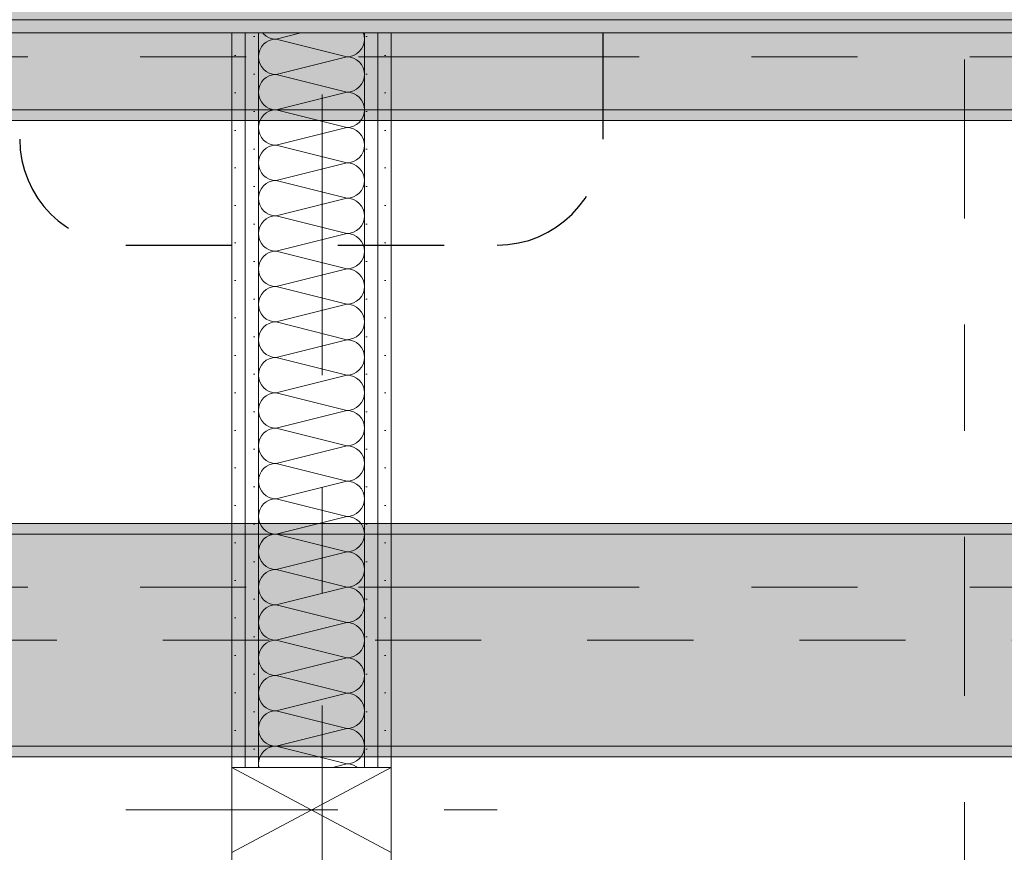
# Model space of a CAD drawing. Header units: metres. Extents: x -3.6 to 85.2, y -11 to 16.8.
# Tile 38 of 256: x 3.8 to 4.8, y 5.1 to 5.9. Entities that reach past the tile are written whole.
import ezdxf

# ---------------------------------------------------------------- set-up
doc = ezdxf.new("R2010")
doc.units = ezdxf.units.M
doc.header["$MEASUREMENT"] = 0
for name, pattern in [('Achse', [0.2, 0.1, -0.05, 0, -0.05]), ('Punktlinie eng', [0.0375, 0.0125, -0.025]), ('Schnittlinie', [0.3, 0.15, -0.075, 0, -0.075]), ('Strichlinie doppelt', [0.546806, 0.264583, -0.105833, 0.070556, -0.105833]), ('Strichpunktlinie', [0.31, 0.2, -0.05, 0.01, -0.05])]:
    doc.linetypes.add(name, pattern=pattern)
for name, color, linetype in [('203 - Marker.Schnitt - Ausbaudetail SA', 7, 'Continuous'), ('208 - Marker.Detail', 7, 'Continuous'), ('451 - Universal.Achsen Raster', 7, 'Continuous'), ('608 - Struktur.Träger', 7, 'Continuous'), ('Neubau_606 - Struktur.Wand Innen Ausbau', 7, 'Continuous'), ('Neubau_653 - Abdeckung.TB Verkofferung', 7, 'Continuous')]:
    doc.layers.add(name, color=color, linetype=linetype)
pattern_1 = [(45, (0, 0), (-0.01767767, 0.01767767), [0, -0.025])]
pattern_2 = [(45, (0, 0), (-0.08485281, 0.08485281), []), (45, (-0.04243, 0.04243), (-0.08485281, 0.08485281), [0.09, -0.03])]

# ---------------------------------------------------------------- blocks, each defined once
blk = doc.blocks.new('*X40')
at = {"layer": 'Neubau_606 - Struktur.Wand Innen Ausbau', "color": 7, "linetype": 'Continuous', "lineweight": 5}
for p, q in [((4.0741, 5.87248), (4.07487, 5.87155)), ((4.07487, 5.87155), (4.0774, 5.86948)), ((4.0774, 5.86948), (4.08028, 5.86794)), ((4.08028, 5.8654), (4.0774, 5.86386)), ((4.08028, 5.86794), (4.0834, 5.86699)), ((4.0834, 5.86635), (4.08028, 5.8654)), ((4.0834, 5.86699), (4.08666, 5.86667)), ((4.08666, 5.86667), (4.0834, 5.86635)), ((4.08666, 5.86667), (4.10992, 5.87248)), ((4.08666, 5.86667), (4.15332, 5.85)), ((4.16967, 5.86992), (4.16889, 5.87248)), ((4.16999, 5.86667), (4.16967, 5.86992)), ((4.16967, 5.86342), (4.16999, 5.86667)), ((4.07126, 5.85638), (4.07031, 5.85325)), ((4.0728, 5.85926), (4.07126, 5.85638)), ((4.07487, 5.86179), (4.0728, 5.85926)), ((4.0774, 5.86386), (4.07487, 5.86179)), ((4.16511, 5.85488), (4.16718, 5.85741)), ((4.16718, 5.85741), (4.16872, 5.86029)), ((4.16872, 5.86029), (4.16967, 5.86342)), ((4.07031, 5.85325), (4.06999, 5.85)), ((4.06999, 5.85), (4.07031, 5.84675)), ((4.08666, 5.83333), (4.15332, 5.85)), ((4.15332, 5.85), (4.15657, 5.85032)), ((4.15657, 5.84968), (4.15332, 5.85)), ((4.15657, 5.85032), (4.1597, 5.85127)), ((4.1597, 5.84873), (4.15657, 5.84968)), ((4.1597, 5.85127), (4.16258, 5.85281)), ((4.16258, 5.84719), (4.1597, 5.84873)), ((4.16258, 5.85281), (4.16511, 5.85488)), ((4.16511, 5.84512), (4.16258, 5.84719)), ((4.07031, 5.84675), (4.07126, 5.84362)), ((4.07126, 5.84362), (4.0728, 5.84074)), ((4.0728, 5.84074), (4.07487, 5.83821)), ((4.07487, 5.83821), (4.0774, 5.83614)), ((4.16718, 5.84259), (4.16511, 5.84512)), ((4.16872, 5.83971), (4.16718, 5.84259)), ((4.16967, 5.83658), (4.16872, 5.83971)), ((4.07487, 5.82845), (4.0728, 5.82593)), ((4.0774, 5.83052), (4.07487, 5.82845)), ((4.0774, 5.83614), (4.08028, 5.8346)), ((4.08028, 5.83206), (4.0774, 5.83052)), ((4.08028, 5.8346), (4.0834, 5.83365)), ((4.0834, 5.83301), (4.08028, 5.83206)), ((4.0834, 5.83365), (4.08666, 5.83333)), ((4.08666, 5.83333), (4.0834, 5.83301)), ((4.08666, 5.83333), (4.15332, 5.81667)), ((4.16872, 5.82696), (4.16967, 5.83008)), ((4.16999, 5.83333), (4.16967, 5.83658)), ((4.16967, 5.83008), (4.16999, 5.83333)), ((4.07031, 5.81992), (4.06999, 5.81667)), ((4.07126, 5.82304), (4.07031, 5.81992)), ((4.0728, 5.82593), (4.07126, 5.82304)), ((4.1597, 5.81794), (4.16258, 5.81948)), ((4.16258, 5.81948), (4.16511, 5.82155)), ((4.16511, 5.82155), (4.16718, 5.82407)), ((4.16718, 5.82407), (4.16872, 5.82696)), ((4.06999, 5.81667), (4.07031, 5.81342)), ((4.07031, 5.81342), (4.07126, 5.81029)), ((4.07126, 5.81029), (4.0728, 5.80741)), ((4.08666, 5.8), (4.15332, 5.81667)), ((4.15332, 5.81667), (4.15657, 5.81699)), ((4.15657, 5.81635), (4.15332, 5.81667)), ((4.15657, 5.81699), (4.1597, 5.81794)), ((4.1597, 5.8154), (4.15657, 5.81635)), ((4.16258, 5.81386), (4.1597, 5.8154)), ((4.16511, 5.81179), (4.16258, 5.81386)), ((4.16718, 5.80926), (4.16511, 5.81179)), ((4.0728, 5.80741), (4.07487, 5.80488)), ((4.07487, 5.80488), (4.0774, 5.80281)), ((4.0774, 5.80281), (4.08028, 5.80127)), ((4.08028, 5.80127), (4.0834, 5.80032)), ((4.16872, 5.80638), (4.16718, 5.80926)), ((4.16967, 5.80325), (4.16872, 5.80638)), ((4.16999, 5.8), (4.16967, 5.80325)), ((4.0728, 5.79259), (4.07126, 5.78971)), ((4.07487, 5.79512), (4.0728, 5.79259)), ((4.0774, 5.79719), (4.07487, 5.79512)), ((4.08028, 5.79873), (4.0774, 5.79719)), ((4.0834, 5.79968), (4.08028, 5.79873)), ((4.0834, 5.80032), (4.08666, 5.8)), ((4.08666, 5.8), (4.0834, 5.79968)), ((4.08666, 5.8), (4.15332, 5.78333)), ((4.16718, 5.79074), (4.16872, 5.79362)), ((4.16872, 5.79362), (4.16967, 5.79675)), ((4.16967, 5.79675), (4.16999, 5.8)), ((4.07031, 5.78658), (4.06999, 5.78333)), ((4.06999, 5.78333), (4.07031, 5.78008)), ((4.07126, 5.78971), (4.07031, 5.78658)), ((4.08666, 5.76667), (4.15332, 5.78333)), ((4.15332, 5.78333), (4.15657, 5.78365)), ((4.15657, 5.78301), (4.15332, 5.78333)), ((4.15657, 5.78365), (4.1597, 5.7846)), ((4.1597, 5.78206), (4.15657, 5.78301)), ((4.1597, 5.7846), (4.16258, 5.78614)), ((4.16258, 5.78052), (4.1597, 5.78206)), ((4.16258, 5.78614), (4.16511, 5.78821)), ((4.16511, 5.78821), (4.16718, 5.79074)), ((4.07031, 5.78008), (4.07126, 5.77696)), ((4.07126, 5.77696), (4.0728, 5.77407)), ((4.0728, 5.77407), (4.07487, 5.77155)), ((4.16511, 5.77845), (4.16258, 5.78052)), ((4.16718, 5.77593), (4.16511, 5.77845)), ((4.16872, 5.77304), (4.16718, 5.77593)), ((4.16967, 5.76992), (4.16872, 5.77304)), ((4.07487, 5.77155), (4.0774, 5.76948)), ((4.0774, 5.76386), (4.07487, 5.76179)), ((4.0774, 5.76948), (4.08028, 5.76794)), ((4.08028, 5.7654), (4.0774, 5.76386)), ((4.08028, 5.76794), (4.0834, 5.76699)), ((4.0834, 5.76635), (4.08028, 5.7654)), ((4.0834, 5.76699), (4.08666, 5.76667)), ((4.08666, 5.76667), (4.0834, 5.76635)), ((4.08666, 5.76667), (4.15332, 5.75)), ((4.16872, 5.76029), (4.16967, 5.76342)), ((4.16999, 5.76667), (4.16967, 5.76992)), ((4.16967, 5.76342), (4.16999, 5.76667)), ((4.07126, 5.75638), (4.07031, 5.75325)), ((4.0728, 5.75926), (4.07126, 5.75638)), ((4.07487, 5.76179), (4.0728, 5.75926)), ((4.16258, 5.75281), (4.16511, 5.75488)), ((4.16511, 5.75488), (4.16718, 5.75741)), ((4.16718, 5.75741), (4.16872, 5.76029)), ((4.07031, 5.75325), (4.06999, 5.75)), ((4.06999, 5.75), (4.07031, 5.74675)), ((4.07031, 5.74675), (4.07126, 5.74362)), ((4.08666, 5.73333), (4.15332, 5.75)), ((4.15332, 5.75), (4.15657, 5.75032)), ((4.15657, 5.74968), (4.15332, 5.75)), ((4.15657, 5.75032), (4.1597, 5.75127)), ((4.1597, 5.74873), (4.15657, 5.74968)), ((4.1597, 5.75127), (4.16258, 5.75281)), ((4.16258, 5.74719), (4.1597, 5.74873)), ((4.16511, 5.74512), (4.16258, 5.74719)), ((4.16718, 5.74259), (4.16511, 5.74512)), ((4.07126, 5.74362), (4.0728, 5.74074)), ((4.0728, 5.74074), (4.07487, 5.73821)), ((4.07487, 5.73821), (4.0774, 5.73614)), ((4.0774, 5.73614), (4.08028, 5.7346)), ((4.16872, 5.73971), (4.16718, 5.74259)), ((4.16967, 5.73658), (4.16872, 5.73971)), ((4.16999, 5.73333), (4.16967, 5.73658)), ((4.07487, 5.72845), (4.0728, 5.72593)), ((4.0774, 5.73052), (4.07487, 5.72845)), ((4.08028, 5.73206), (4.0774, 5.73052)), ((4.08028, 5.7346), (4.0834, 5.73365)), ((4.0834, 5.73301), (4.08028, 5.73206)), ((4.0834, 5.73365), (4.08666, 5.73333)), ((4.08666, 5.73333), (4.0834, 5.73301)), ((4.08666, 5.73333), (4.15332, 5.71667)), ((4.16718, 5.72407), (4.16872, 5.72696)), ((4.16872, 5.72696), (4.16967, 5.73008)), ((4.16967, 5.73008), (4.16999, 5.73333)), ((4.07031, 5.71992), (4.06999, 5.71667)), ((4.07126, 5.72304), (4.07031, 5.71992)), ((4.0728, 5.72593), (4.07126, 5.72304)), ((4.15332, 5.71667), (4.15657, 5.71699)), ((4.15657, 5.71699), (4.1597, 5.71794)), ((4.1597, 5.71794), (4.16258, 5.71948)), ((4.16258, 5.71948), (4.16511, 5.72155)), ((4.16511, 5.72155), (4.16718, 5.72407)), ((4.06999, 5.71667), (4.07031, 5.71342)), ((4.07031, 5.71342), (4.07126, 5.71029)), ((4.07126, 5.71029), (4.0728, 5.70741)), ((4.08666, 5.7), (4.15332, 5.71667)), ((4.15657, 5.71635), (4.15332, 5.71667)), ((4.1597, 5.7154), (4.15657, 5.71635)), ((4.16258, 5.71386), (4.1597, 5.7154)), ((4.16511, 5.71179), (4.16258, 5.71386)), ((4.16718, 5.70926), (4.16511, 5.71179)), ((4.16872, 5.70638), (4.16718, 5.70926)), ((4.0728, 5.70741), (4.07487, 5.70488)), ((4.07487, 5.70488), (4.0774, 5.70281)), ((4.0774, 5.70281), (4.08028, 5.70127)), ((4.08028, 5.69873), (4.0774, 5.69719)), ((4.08028, 5.70127), (4.0834, 5.70032)), ((4.0834, 5.69968), (4.08028, 5.69873)), ((4.0834, 5.70032), (4.08666, 5.7)), ((4.08666, 5.7), (4.0834, 5.69968)), ((4.08666, 5.7), (4.15332, 5.68333)), ((4.16967, 5.70325), (4.16872, 5.70638)), ((4.16999, 5.7), (4.16967, 5.70325)), ((4.16967, 5.69675), (4.16999, 5.7)), ((4.07126, 5.68971), (4.07031, 5.68658)), ((4.0728, 5.69259), (4.07126, 5.68971)), ((4.07487, 5.69512), (4.0728, 5.69259)), ((4.0774, 5.69719), (4.07487, 5.69512)), ((4.16511, 5.68821), (4.16718, 5.69074)), ((4.16718, 5.69074), (4.16872, 5.69362)), ((4.16872, 5.69362), (4.16967, 5.69675)), ((4.07031, 5.68658), (4.06999, 5.68333)), ((4.06999, 5.68333), (4.07031, 5.68008)), ((4.07031, 5.68008), (4.07126, 5.67696)), ((4.08666, 5.66667), (4.15332, 5.68333)), ((4.15332, 5.68333), (4.15657, 5.68365)), ((4.15657, 5.68301), (4.15332, 5.68333)), ((4.15657, 5.68365), (4.1597, 5.6846)), ((4.1597, 5.68206), (4.15657, 5.68301)), ((4.1597, 5.6846), (4.16258, 5.68614)), ((4.16258, 5.68052), (4.1597, 5.68206)), ((4.16258, 5.68614), (4.16511, 5.68821)), ((4.16511, 5.67845), (4.16258, 5.68052)), ((4.07126, 5.67696), (4.0728, 5.67407)), ((4.0728, 5.67407), (4.07487, 5.67155)), ((4.07487, 5.67155), (4.0774, 5.66948)), ((4.16718, 5.67593), (4.16511, 5.67845)), ((4.16872, 5.67304), (4.16718, 5.67593)), ((4.16967, 5.66992), (4.16872, 5.67304)), ((4.07487, 5.66179), (4.0728, 5.65926)), ((4.0774, 5.66386), (4.07487, 5.66179)), ((4.0774, 5.66948), (4.08028, 5.66794)), ((4.08028, 5.6654), (4.0774, 5.66386)), ((4.08028, 5.66794), (4.0834, 5.66699)), ((4.0834, 5.66635), (4.08028, 5.6654)), ((4.0834, 5.66699), (4.08666, 5.66667)), ((4.08666, 5.66667), (4.0834, 5.66635)), ((4.08666, 5.66667), (4.15332, 5.65)), ((4.16872, 5.66029), (4.16967, 5.66342)), ((4.16999, 5.66667), (4.16967, 5.66992)), ((4.16967, 5.66342), (4.16999, 5.66667)), ((4.07031, 5.65325), (4.06999, 5.65)), ((4.07126, 5.65638), (4.07031, 5.65325)), ((4.0728, 5.65926), (4.07126, 5.65638)), ((4.1597, 5.65127), (4.16258, 5.65281)), ((4.16258, 5.65281), (4.16511, 5.65488)), ((4.16511, 5.65488), (4.16718, 5.65741)), ((4.16718, 5.65741), (4.16872, 5.66029)), ((4.06999, 5.65), (4.07031, 5.64675)), ((4.07031, 5.64675), (4.07126, 5.64362)), ((4.07126, 5.64362), (4.0728, 5.64074)), ((4.08666, 5.63333), (4.15332, 5.65)), ((4.15332, 5.65), (4.15657, 5.65032)), ((4.15657, 5.64968), (4.15332, 5.65)), ((4.15657, 5.65032), (4.1597, 5.65127)), ((4.1597, 5.64873), (4.15657, 5.64968)), ((4.16258, 5.64719), (4.1597, 5.64873)), ((4.16511, 5.64512), (4.16258, 5.64719)), ((4.16718, 5.64259), (4.16511, 5.64512)), ((4.16872, 5.63971), (4.16718, 5.64259)), ((4.0728, 5.64074), (4.07487, 5.63821)), ((4.07487, 5.63821), (4.0774, 5.63614)), ((4.0774, 5.63614), (4.08028, 5.6346)), ((4.08028, 5.6346), (4.0834, 5.63365)), ((4.0834, 5.63365), (4.08666, 5.63333)), ((4.08666, 5.63333), (4.0834, 5.63301)), ((4.08666, 5.63333), (4.15332, 5.61667)), ((4.16967, 5.63658), (4.16872, 5.63971)), ((4.16999, 5.63333), (4.16967, 5.63658)), ((4.16967, 5.63008), (4.16999, 5.63333)), ((4.0728, 5.62593), (4.07126, 5.62304)), ((4.07487, 5.62845), (4.0728, 5.62593)), ((4.0774, 5.63052), (4.07487, 5.62845)), ((4.08028, 5.63206), (4.0774, 5.63052)), ((4.0834, 5.63301), (4.08028, 5.63206)), ((4.16511, 5.62155), (4.16718, 5.62407)), ((4.16718, 5.62407), (4.16872, 5.62696)), ((4.16872, 5.62696), (4.16967, 5.63008)), ((4.07031, 5.61992), (4.06999, 5.61667)), ((4.06999, 5.61667), (4.07031, 5.61342)), ((4.07126, 5.62304), (4.07031, 5.61992)), ((4.08666, 5.6), (4.15332, 5.61667)), ((4.15332, 5.61667), (4.15657, 5.61699)), ((4.15657, 5.61635), (4.15332, 5.61667)), ((4.15657, 5.61699), (4.1597, 5.61794)), ((4.1597, 5.6154), (4.15657, 5.61635)), ((4.1597, 5.61794), (4.16258, 5.61948)), ((4.16258, 5.61386), (4.1597, 5.6154)), ((4.16258, 5.61948), (4.16511, 5.62155)), ((4.07031, 5.61342), (4.07126, 5.61029)), ((4.07126, 5.61029), (4.0728, 5.60741)), ((4.0728, 5.60741), (4.07487, 5.60488)), ((4.16511, 5.61179), (4.16258, 5.61386)), ((4.16718, 5.60926), (4.16511, 5.61179)), ((4.16872, 5.60638), (4.16718, 5.60926)), ((4.16967, 5.60325), (4.16872, 5.60638)), ((4.07487, 5.60488), (4.0774, 5.60281)), ((4.0774, 5.59719), (4.07487, 5.59512)), ((4.0774, 5.60281), (4.08028, 5.60127)), ((4.08028, 5.59873), (4.0774, 5.59719)), ((4.08028, 5.60127), (4.0834, 5.60032)), ((4.0834, 5.59968), (4.08028, 5.59873)), ((4.0834, 5.60032), (4.08666, 5.6)), ((4.08666, 5.6), (4.0834, 5.59968)), ((4.08666, 5.6), (4.15332, 5.58333)), ((4.16872, 5.59362), (4.16967, 5.59675)), ((4.16999, 5.6), (4.16967, 5.60325)), ((4.16967, 5.59675), (4.16999, 5.6)), ((4.07126, 5.58971), (4.07031, 5.58658)), ((4.0728, 5.59259), (4.07126, 5.58971)), ((4.07487, 5.59512), (4.0728, 5.59259)), ((4.16258, 5.58614), (4.16511, 5.58821)), ((4.16511, 5.58821), (4.16718, 5.59074)), ((4.16718, 5.59074), (4.16872, 5.59362)), ((4.07031, 5.58658), (4.06999, 5.58333)), ((4.06999, 5.58333), (4.07031, 5.58008)), ((4.07031, 5.58008), (4.07126, 5.57696)), ((4.08666, 5.56667), (4.15332, 5.58333)), ((4.15332, 5.58333), (4.15657, 5.58365)), ((4.15657, 5.58301), (4.15332, 5.58333)), ((4.15657, 5.58365), (4.1597, 5.5846)), ((4.1597, 5.58206), (4.15657, 5.58301)), ((4.1597, 5.5846), (4.16258, 5.58614)), ((4.16258, 5.58052), (4.1597, 5.58206)), ((4.16511, 5.57845), (4.16258, 5.58052)), ((4.16718, 5.57593), (4.16511, 5.57845)), ((4.07126, 5.57696), (4.0728, 5.57407)), ((4.0728, 5.57407), (4.07487, 5.57155)), ((4.07487, 5.57155), (4.0774, 5.56948)), ((4.0774, 5.56948), (4.08028, 5.56794)), ((4.16872, 5.57304), (4.16718, 5.57593)), ((4.16967, 5.56992), (4.16872, 5.57304)), ((4.16999, 5.56667), (4.16967, 5.56992)), ((4.0728, 5.55926), (4.07126, 5.55638)), ((4.07487, 5.56179), (4.0728, 5.55926)), ((4.0774, 5.56386), (4.07487, 5.56179)), ((4.08028, 5.5654), (4.0774, 5.56386)), ((4.08028, 5.56794), (4.0834, 5.56699)), ((4.0834, 5.56635), (4.08028, 5.5654)), ((4.0834, 5.56699), (4.08666, 5.56667)), ((4.08666, 5.56667), (4.0834, 5.56635)), ((4.08666, 5.56667), (4.15332, 5.55)), ((4.16718, 5.55741), (4.16872, 5.56029)), ((4.16872, 5.56029), (4.16967, 5.56342)), ((4.16967, 5.56342), (4.16999, 5.56667)), ((4.07031, 5.55325), (4.06999, 5.55)), ((4.06999, 5.55), (4.07031, 5.54675)), ((4.07126, 5.55638), (4.07031, 5.55325)), ((4.08666, 5.53333), (4.15332, 5.55)), ((4.15332, 5.55), (4.15657, 5.55032)), ((4.15657, 5.54968), (4.15332, 5.55)), ((4.15657, 5.55032), (4.1597, 5.55127)), ((4.1597, 5.55127), (4.16258, 5.55281)), ((4.16258, 5.55281), (4.16511, 5.55488)), ((4.16511, 5.55488), (4.16718, 5.55741)), ((4.07031, 5.54675), (4.07126, 5.54362)), ((4.07126, 5.54362), (4.0728, 5.54074)), ((4.0728, 5.54074), (4.07487, 5.53821)), ((4.1597, 5.54873), (4.15657, 5.54968)), ((4.16258, 5.54719), (4.1597, 5.54873)), ((4.16511, 5.54512), (4.16258, 5.54719)), ((4.16718, 5.54259), (4.16511, 5.54512)), ((4.16872, 5.53971), (4.16718, 5.54259)), ((4.07487, 5.53821), (4.0774, 5.53614)), ((4.0774, 5.53614), (4.08028, 5.5346)), ((4.08028, 5.53206), (4.0774, 5.53052)), ((4.08028, 5.5346), (4.0834, 5.53365)), ((4.0834, 5.53301), (4.08028, 5.53206)), ((4.0834, 5.53365), (4.08666, 5.53333)), ((4.08666, 5.53333), (4.0834, 5.53301)), ((4.08666, 5.53333), (4.15332, 5.51667)), ((4.16967, 5.53658), (4.16872, 5.53971)), ((4.16999, 5.53333), (4.16967, 5.53658)), ((4.16967, 5.53008), (4.16999, 5.53333)), ((4.07126, 5.52304), (4.07031, 5.51992)), ((4.0728, 5.52593), (4.07126, 5.52304)), ((4.07487, 5.52845), (4.0728, 5.52593)), ((4.0774, 5.53052), (4.07487, 5.52845)), ((4.16511, 5.52155), (4.16718, 5.52407)), ((4.16718, 5.52407), (4.16872, 5.52696)), ((4.16872, 5.52696), (4.16967, 5.53008)), ((4.07031, 5.51992), (4.06999, 5.51667)), ((4.06999, 5.51667), (4.07031, 5.51342)), ((4.07031, 5.51342), (4.07126, 5.51029)), ((4.08666, 5.5), (4.15332, 5.51667)), ((4.15332, 5.51667), (4.15657, 5.51699)), ((4.15657, 5.51635), (4.15332, 5.51667)), ((4.15657, 5.51699), (4.1597, 5.51794)), ((4.1597, 5.5154), (4.15657, 5.51635)), ((4.1597, 5.51794), (4.16258, 5.51948)), ((4.16258, 5.51386), (4.1597, 5.5154)), ((4.16258, 5.51948), (4.16511, 5.52155)), ((4.16511, 5.51179), (4.16258, 5.51386)), ((4.07126, 5.51029), (4.0728, 5.50741)), ((4.0728, 5.50741), (4.07487, 5.50488)), ((4.07487, 5.50488), (4.0774, 5.50281)), ((4.16718, 5.50926), (4.16511, 5.51179)), ((4.16872, 5.50638), (4.16718, 5.50926)), ((4.16967, 5.50325), (4.16872, 5.50638)), ((4.07487, 5.49512), (4.0728, 5.49259)), ((4.0774, 5.49719), (4.07487, 5.49512)), ((4.0774, 5.50281), (4.08028, 5.50127)), ((4.08028, 5.49873), (4.0774, 5.49719)), ((4.08028, 5.50127), (4.0834, 5.50032)), ((4.0834, 5.49968), (4.08028, 5.49873)), ((4.0834, 5.50032), (4.08666, 5.5)), ((4.08666, 5.5), (4.0834, 5.49968)), ((4.08666, 5.5), (4.15332, 5.48333)), ((4.16872, 5.49362), (4.16967, 5.49675)), ((4.16999, 5.5), (4.16967, 5.50325)), ((4.16967, 5.49675), (4.16999, 5.5)), ((4.07031, 5.48658), (4.06999, 5.48333)), ((4.07126, 5.48971), (4.07031, 5.48658)), ((4.0728, 5.49259), (4.07126, 5.48971)), ((4.1597, 5.4846), (4.16258, 5.48614)), ((4.16258, 5.48614), (4.16511, 5.48821)), ((4.16511, 5.48821), (4.16718, 5.49074)), ((4.16718, 5.49074), (4.16872, 5.49362)), ((4.06999, 5.48333), (4.07031, 5.48008)), ((4.07031, 5.48008), (4.07126, 5.47696)), ((4.07126, 5.47696), (4.0728, 5.47407)), ((4.08666, 5.46667), (4.15332, 5.48333)), ((4.15332, 5.48333), (4.15657, 5.48365)), ((4.15657, 5.48301), (4.15332, 5.48333)), ((4.15657, 5.48365), (4.1597, 5.4846)), ((4.1597, 5.48206), (4.15657, 5.48301)), ((4.16258, 5.48052), (4.1597, 5.48206)), ((4.16511, 5.47845), (4.16258, 5.48052)), ((4.16718, 5.47593), (4.16511, 5.47845)), ((4.16872, 5.47304), (4.16718, 5.47593)), ((4.0728, 5.47407), (4.07487, 5.47155)), ((4.07487, 5.47155), (4.0774, 5.46948)), ((4.0774, 5.46948), (4.08028, 5.46794)), ((4.08028, 5.46794), (4.0834, 5.46699)), ((4.0834, 5.46635), (4.08028, 5.4654)), ((4.0834, 5.46699), (4.08666, 5.46667)), ((4.08666, 5.46667), (4.0834, 5.46635)), ((4.08666, 5.46667), (4.15332, 5.45)), ((4.16967, 5.46992), (4.16872, 5.47304)), ((4.16999, 5.46667), (4.16967, 5.46992)), ((4.16967, 5.46342), (4.16999, 5.46667)), ((4.0728, 5.45926), (4.07126, 5.45638)), ((4.07487, 5.46179), (4.0728, 5.45926)), ((4.0774, 5.46386), (4.07487, 5.46179)), ((4.08028, 5.4654), (4.0774, 5.46386)), ((4.16511, 5.45488), (4.16718, 5.45741)), ((4.16718, 5.45741), (4.16872, 5.46029)), ((4.16872, 5.46029), (4.16967, 5.46342)), ((4.07031, 5.45325), (4.06999, 5.45)), ((4.06999, 5.45), (4.07031, 5.44675)), ((4.07126, 5.45638), (4.07031, 5.45325)), ((4.08666, 5.43333), (4.15332, 5.45)), ((4.15332, 5.45), (4.15657, 5.45032)), ((4.15657, 5.44968), (4.15332, 5.45)), ((4.15657, 5.45032), (4.1597, 5.45127)), ((4.1597, 5.44873), (4.15657, 5.44968)), ((4.1597, 5.45127), (4.16258, 5.45281)), ((4.16258, 5.44719), (4.1597, 5.44873)), ((4.16258, 5.45281), (4.16511, 5.45488)), ((4.07031, 5.44675), (4.07126, 5.44362)), ((4.07126, 5.44362), (4.0728, 5.44074)), ((4.0728, 5.44074), (4.07487, 5.43821)), ((4.16511, 5.44512), (4.16258, 5.44719)), ((4.16718, 5.44259), (4.16511, 5.44512)), ((4.16872, 5.43971), (4.16718, 5.44259)), ((4.16967, 5.43658), (4.16872, 5.43971)), ((4.07487, 5.43821), (4.0774, 5.43614)), ((4.0774, 5.43052), (4.07487, 5.42845)), ((4.0774, 5.43614), (4.08028, 5.4346)), ((4.08028, 5.43206), (4.0774, 5.43052)), ((4.08028, 5.4346), (4.0834, 5.43365)), ((4.0834, 5.43301), (4.08028, 5.43206)), ((4.0834, 5.43365), (4.08666, 5.43333)), ((4.08666, 5.43333), (4.0834, 5.43301)), ((4.08666, 5.43333), (4.15332, 5.41667)), ((4.16872, 5.42696), (4.16967, 5.43008)), ((4.16999, 5.43333), (4.16967, 5.43658)), ((4.16967, 5.43008), (4.16999, 5.43333)), ((4.07031, 5.41992), (4.06999, 5.41667)), ((4.07126, 5.42304), (4.07031, 5.41992)), ((4.0728, 5.42593), (4.07126, 5.42304)), ((4.07487, 5.42845), (4.0728, 5.42593)), ((4.16258, 5.41948), (4.16511, 5.42155)), ((4.16511, 5.42155), (4.16718, 5.42407)), ((4.16718, 5.42407), (4.16872, 5.42696)), ((4.06999, 5.41667), (4.07031, 5.41342)), ((4.07031, 5.41342), (4.07126, 5.41029)), ((4.08666, 5.4), (4.15332, 5.41667)), ((4.15332, 5.41667), (4.15657, 5.41699)), ((4.15657, 5.41635), (4.15332, 5.41667)), ((4.15657, 5.41699), (4.1597, 5.41794)), ((4.1597, 5.4154), (4.15657, 5.41635)), ((4.1597, 5.41794), (4.16258, 5.41948)), ((4.16258, 5.41386), (4.1597, 5.4154)), ((4.16511, 5.41179), (4.16258, 5.41386)), ((4.16718, 5.40926), (4.16511, 5.41179)), ((4.07126, 5.41029), (4.0728, 5.40741)), ((4.0728, 5.40741), (4.07487, 5.40488)), ((4.07487, 5.40488), (4.0774, 5.40281)), ((4.0774, 5.40281), (4.08028, 5.40127)), ((4.16872, 5.40638), (4.16718, 5.40926)), ((4.16967, 5.40325), (4.16872, 5.40638)), ((4.16999, 5.4), (4.16967, 5.40325)), ((4.0728, 5.39259), (4.07126, 5.38971)), ((4.07487, 5.39512), (4.0728, 5.39259)), ((4.0774, 5.39719), (4.07487, 5.39512)), ((4.08028, 5.39873), (4.0774, 5.39719)), ((4.08028, 5.40127), (4.0834, 5.40032)), ((4.0834, 5.39968), (4.08028, 5.39873)), ((4.0834, 5.40032), (4.08666, 5.4)), ((4.08666, 5.4), (4.0834, 5.39968)), ((4.08666, 5.4), (4.15332, 5.38333)), ((4.16718, 5.39074), (4.16872, 5.39362)), ((4.16872, 5.39362), (4.16967, 5.39675)), ((4.16967, 5.39675), (4.16999, 5.4)), ((4.07031, 5.38658), (4.06999, 5.38333)), ((4.06999, 5.38333), (4.07031, 5.38008)), ((4.07126, 5.38971), (4.07031, 5.38658)), ((4.08666, 5.36667), (4.15332, 5.38333)), ((4.15332, 5.38333), (4.15657, 5.38365)), ((4.15657, 5.38301), (4.15332, 5.38333)), ((4.15657, 5.38365), (4.1597, 5.3846)), ((4.1597, 5.38206), (4.15657, 5.38301)), ((4.1597, 5.3846), (4.16258, 5.38614)), ((4.16258, 5.38614), (4.16511, 5.38821)), ((4.16511, 5.38821), (4.16718, 5.39074)), ((4.07031, 5.38008), (4.07126, 5.37696)), ((4.07126, 5.37696), (4.0728, 5.37407)), ((4.0728, 5.37407), (4.07487, 5.37155)), ((4.16258, 5.38052), (4.1597, 5.38206)), ((4.16511, 5.37845), (4.16258, 5.38052)), ((4.16718, 5.37593), (4.16511, 5.37845)), ((4.16872, 5.37304), (4.16718, 5.37593)), ((4.07487, 5.37155), (4.0774, 5.36948)), ((4.0774, 5.36948), (4.08028, 5.36794)), ((4.08028, 5.3654), (4.0774, 5.36386)), ((4.08028, 5.36794), (4.0834, 5.36699)), ((4.0834, 5.36635), (4.08028, 5.3654)), ((4.0834, 5.36699), (4.08666, 5.36667)), ((4.08666, 5.36667), (4.0834, 5.36635)), ((4.08666, 5.36667), (4.15332, 5.35)), ((4.16967, 5.36992), (4.16872, 5.37304)), ((4.16999, 5.36667), (4.16967, 5.36992)), ((4.16967, 5.36342), (4.16999, 5.36667)), ((4.07126, 5.35638), (4.07031, 5.35325)), ((4.0728, 5.35926), (4.07126, 5.35638)), ((4.07487, 5.36179), (4.0728, 5.35926)), ((4.0774, 5.36386), (4.07487, 5.36179)), ((4.16511, 5.35488), (4.16718, 5.35741)), ((4.16718, 5.35741), (4.16872, 5.36029)), ((4.16872, 5.36029), (4.16967, 5.36342)), ((4.07031, 5.35325), (4.06999, 5.35)), ((4.06999, 5.35), (4.07031, 5.34675)), ((4.07031, 5.34675), (4.07126, 5.34362)), ((4.08666, 5.33333), (4.15332, 5.35)), ((4.15332, 5.35), (4.15657, 5.35032)), ((4.15657, 5.34968), (4.15332, 5.35)), ((4.15657, 5.35032), (4.1597, 5.35127)), ((4.1597, 5.34873), (4.15657, 5.34968)), ((4.1597, 5.35127), (4.16258, 5.35281)), ((4.16258, 5.34719), (4.1597, 5.34873)), ((4.16258, 5.35281), (4.16511, 5.35488)), ((4.16511, 5.34512), (4.16258, 5.34719)), ((4.07126, 5.34362), (4.0728, 5.34074)), ((4.0728, 5.34074), (4.07487, 5.33821)), ((4.07487, 5.33821), (4.0774, 5.33614)), ((4.16718, 5.34259), (4.16511, 5.34512)), ((4.16872, 5.33971), (4.16718, 5.34259)), ((4.16967, 5.33658), (4.16872, 5.33971)), ((4.16999, 5.33333), (4.16967, 5.33658)), ((4.07487, 5.32845), (4.0728, 5.32593)), ((4.0774, 5.33052), (4.07487, 5.32845)), ((4.0774, 5.33614), (4.08028, 5.3346)), ((4.08028, 5.33206), (4.0774, 5.33052)), ((4.08028, 5.3346), (4.0834, 5.33365)), ((4.0834, 5.33301), (4.08028, 5.33206)), ((4.0834, 5.33365), (4.08666, 5.33333)), ((4.08666, 5.33333), (4.0834, 5.33301)), ((4.08666, 5.33333), (4.15332, 5.31667)), ((4.16872, 5.32696), (4.16967, 5.33008)), ((4.16967, 5.33008), (4.16999, 5.33333)), ((4.07031, 5.31992), (4.06999, 5.31667)), ((4.07126, 5.32304), (4.07031, 5.31992)), ((4.0728, 5.32593), (4.07126, 5.32304)), ((4.15657, 5.31699), (4.1597, 5.31794)), ((4.1597, 5.31794), (4.16258, 5.31948)), ((4.16258, 5.31948), (4.16511, 5.32155)), ((4.16511, 5.32155), (4.16718, 5.32407)), ((4.16718, 5.32407), (4.16872, 5.32696)), ((4.06999, 5.31667), (4.07031, 5.31342)), ((4.07031, 5.31342), (4.07126, 5.31029)), ((4.07126, 5.31029), (4.0728, 5.30741)), ((4.08666, 5.3), (4.15332, 5.31667)), ((4.15332, 5.31667), (4.15657, 5.31699)), ((4.15657, 5.31635), (4.15332, 5.31667)), ((4.1597, 5.3154), (4.15657, 5.31635)), ((4.16258, 5.31386), (4.1597, 5.3154)), ((4.16511, 5.31179), (4.16258, 5.31386)), ((4.16718, 5.30926), (4.16511, 5.31179)), ((4.16872, 5.30638), (4.16718, 5.30926)), ((4.0728, 5.30741), (4.07487, 5.30488)), ((4.07487, 5.30488), (4.0774, 5.30281)), ((4.0774, 5.30281), (4.08028, 5.30127)), ((4.08028, 5.30127), (4.0834, 5.30032)), ((4.0834, 5.29968), (4.08028, 5.29873)), ((4.0834, 5.30032), (4.08666, 5.3)), ((4.08666, 5.3), (4.0834, 5.29968)), ((4.08666, 5.3), (4.15332, 5.28333)), ((4.16967, 5.30325), (4.16872, 5.30638)), ((4.16999, 5.3), (4.16967, 5.30325)), ((4.16967, 5.29675), (4.16999, 5.3)), ((4.0728, 5.29259), (4.07126, 5.28971)), ((4.07487, 5.29512), (4.0728, 5.29259)), ((4.0774, 5.29719), (4.07487, 5.29512)), ((4.08028, 5.29873), (4.0774, 5.29719)), ((4.16511, 5.28821), (4.16718, 5.29074)), ((4.16718, 5.29074), (4.16872, 5.29362)), ((4.16872, 5.29362), (4.16967, 5.29675)), ((4.07031, 5.28658), (4.06999, 5.28333)), ((4.06999, 5.28333), (4.07031, 5.28008)), ((4.07126, 5.28971), (4.07031, 5.28658)), ((4.08666, 5.26667), (4.15332, 5.28333)), ((4.15332, 5.28333), (4.15657, 5.28365)), ((4.15657, 5.28301), (4.15332, 5.28333)), ((4.15657, 5.28365), (4.1597, 5.2846)), ((4.1597, 5.28206), (4.15657, 5.28301)), ((4.1597, 5.2846), (4.16258, 5.28614)), ((4.16258, 5.28052), (4.1597, 5.28206)), ((4.16258, 5.28614), (4.16511, 5.28821)), ((4.07031, 5.28008), (4.07126, 5.27696)), ((4.07126, 5.27696), (4.0728, 5.27407)), ((4.0728, 5.27407), (4.07487, 5.27155)), ((4.07487, 5.27155), (4.0774, 5.26948)), ((4.16511, 5.27845), (4.16258, 5.28052)), ((4.16718, 5.27593), (4.16511, 5.27845)), ((4.16872, 5.27304), (4.16718, 5.27593)), ((4.16967, 5.26992), (4.16872, 5.27304)), ((4.0774, 5.26386), (4.07487, 5.26179)), ((4.0774, 5.26948), (4.08028, 5.26794)), ((4.08028, 5.2654), (4.0774, 5.26386)), ((4.08028, 5.26794), (4.0834, 5.26699)), ((4.0834, 5.26635), (4.08028, 5.2654)), ((4.0834, 5.26699), (4.08666, 5.26667)), ((4.08666, 5.26667), (4.0834, 5.26635)), ((4.08666, 5.26667), (4.15332, 5.25)), ((4.16872, 5.26029), (4.16967, 5.26342)), ((4.16999, 5.26667), (4.16967, 5.26992)), ((4.16967, 5.26342), (4.16999, 5.26667)), ((4.07031, 5.25325), (4.06999, 5.25)), ((4.07126, 5.25638), (4.07031, 5.25325)), ((4.0728, 5.25926), (4.07126, 5.25638)), ((4.07487, 5.26179), (4.0728, 5.25926)), ((4.1597, 5.25127), (4.16258, 5.25281)), ((4.16258, 5.25281), (4.16511, 5.25488)), ((4.16511, 5.25488), (4.16718, 5.25741)), ((4.16718, 5.25741), (4.16872, 5.26029)), ((4.06999, 5.25), (4.07031, 5.24675)), ((4.07031, 5.24675), (4.07126, 5.24362)), ((4.07126, 5.24362), (4.0728, 5.24074)), ((4.08666, 5.23333), (4.15332, 5.25)), ((4.15332, 5.25), (4.15657, 5.25032)), ((4.15657, 5.24968), (4.15332, 5.25)), ((4.15657, 5.25032), (4.1597, 5.25127)), ((4.1597, 5.24873), (4.15657, 5.24968)), ((4.16258, 5.24719), (4.1597, 5.24873)), ((4.16511, 5.24512), (4.16258, 5.24719)), ((4.16718, 5.24259), (4.16511, 5.24512)), ((4.0728, 5.24074), (4.07487, 5.23821)), ((4.07487, 5.23821), (4.0774, 5.23614)), ((4.0774, 5.23614), (4.08028, 5.2346)), ((4.08028, 5.2346), (4.0834, 5.23365)), ((4.16872, 5.23971), (4.16718, 5.24259)), ((4.16967, 5.23658), (4.16872, 5.23971)), ((4.16999, 5.23333), (4.16967, 5.23658)), ((4.0728, 5.22593), (4.07126, 5.22304)), ((4.07487, 5.22845), (4.0728, 5.22593)), ((4.0774, 5.23052), (4.07487, 5.22845)), ((4.08028, 5.23206), (4.0774, 5.23052)), ((4.0834, 5.23301), (4.08028, 5.23206)), ((4.0834, 5.23365), (4.08666, 5.23333)), ((4.08666, 5.23333), (4.0834, 5.23301)), ((4.08666, 5.23333), (4.15332, 5.21667)), ((4.16718, 5.22407), (4.16872, 5.22696)), ((4.16872, 5.22696), (4.16967, 5.23008)), ((4.16967, 5.23008), (4.16999, 5.23333)), ((4.07031, 5.21992), (4.06999, 5.21667)), ((4.06999, 5.21667), (4.07031, 5.21342)), ((4.07126, 5.22304), (4.07031, 5.21992)), ((4.08666, 5.2), (4.15332, 5.21667)), ((4.15332, 5.21667), (4.15657, 5.21699)), ((4.15657, 5.21635), (4.15332, 5.21667)), ((4.15657, 5.21699), (4.1597, 5.21794)), ((4.1597, 5.2154), (4.15657, 5.21635)), ((4.1597, 5.21794), (4.16258, 5.21948)), ((4.16258, 5.21948), (4.16511, 5.22155)), ((4.16511, 5.22155), (4.16718, 5.22407)), ((4.07031, 5.21342), (4.07126, 5.21029)), ((4.07126, 5.21029), (4.0728, 5.20741)), ((4.0728, 5.20741), (4.07487, 5.20488)), ((4.16258, 5.21386), (4.1597, 5.2154)), ((4.16511, 5.21179), (4.16258, 5.21386)), ((4.16718, 5.20926), (4.16511, 5.21179)), ((4.16872, 5.20638), (4.16718, 5.20926)), ((4.07487, 5.20488), (4.0774, 5.20281)), ((4.0774, 5.19719), (4.07487, 5.19512)), ((4.0774, 5.20281), (4.08028, 5.20127)), ((4.08028, 5.19873), (4.0774, 5.19719)), ((4.08028, 5.20127), (4.0834, 5.20032)), ((4.0834, 5.19968), (4.08028, 5.19873)), ((4.0834, 5.20032), (4.08666, 5.2)), ((4.08666, 5.2), (4.0834, 5.19968)), ((4.08666, 5.2), (4.15332, 5.18333)), ((4.16967, 5.20325), (4.16872, 5.20638)), ((4.16999, 5.2), (4.16967, 5.20325)), ((4.16967, 5.19675), (4.16999, 5.2)), ((4.07126, 5.18971), (4.07031, 5.18658)), ((4.0728, 5.19259), (4.07126, 5.18971)), ((4.07487, 5.19512), (4.0728, 5.19259)), ((4.16258, 5.18614), (4.16511, 5.18821)), ((4.16511, 5.18821), (4.16718, 5.19074)), ((4.16718, 5.19074), (4.16872, 5.19362)), ((4.16872, 5.19362), (4.16967, 5.19675)), ((4.07031, 5.18658), (4.06999, 5.18333)), ((4.06999, 5.18333), (4.07031, 5.18008)), ((4.07031, 5.18008), (4.07034, 5.17998)), ((4.13992, 5.17998), (4.15332, 5.18333)), ((4.15332, 5.18333), (4.15657, 5.18365)), ((4.15657, 5.18301), (4.15332, 5.18333)), ((4.15657, 5.18365), (4.1597, 5.1846)), ((4.1597, 5.18206), (4.15657, 5.18301)), ((4.1597, 5.1846), (4.16258, 5.18614)), ((4.16258, 5.18052), (4.1597, 5.18206)), ((4.16324, 5.17998), (4.16258, 5.18052))]:
    blk.add_line(p, q, dxfattribs=at)

msp = doc.modelspace()

# ---------------------------------------------------------------- hatches: boundary and pattern name
at = {"layer": '608 - Struktur.Träger', "linetype": 'Continuous', "lineweight": 0, "true_color": 0x000000}
h = msp.add_hatch(dxfattribs=at)
h.set_pattern_fill('Beton__Stahlbeton_0001', color=18, style=0, pattern_type=2)
h.set_pattern_definition(pattern_2)
h.paths.add_polyline_path([(0.68999, 5.99998), (0.37999, 5.99998), (0.37999, 5.79998), (0.68999, 5.79998), (7.56999, 5.79998), (7.88999, 5.79998), (11.16999, 5.79998), (11.48999, 5.79998), (14.85997, 5.79998), (15.01997, 5.79998), (18.36999, 5.79998), (18.68999, 5.79998), (22.03997, 5.79998), (22.19997, 5.79998), (25.56999, 5.79998), (25.88999, 5.79998), (32.76999, 5.79998), (33.08999, 5.79998), (36.45999, 5.79998), (36.59999, 5.79998), (39.96999, 5.79998), (40.28999, 5.79998), (47.16999, 5.79998), (47.48999, 5.79998), (54.36999, 5.79998), (54.68999, 5.79998), (58.06, 5.79998), (58.195, 5.79998), (61.56999, 5.79998), (61.87999, 5.79998), (61.87999, 5.99998), (61.56999, 5.99998), (54.68999, 5.99998), (54.36999, 5.99998), (50.9225, 5.99998), (50.8575, 5.99998), (47.48999, 5.99998), (47.16999, 5.99998), (40.28999, 5.99998), (39.96999, 5.99998), (33.08999, 5.99998), (32.76999, 5.99998), (25.88999, 5.99998), (25.56999, 5.99998), (18.68999, 5.99998), (18.36999, 5.99998), (11.48999, 5.99998), (11.16999, 5.99998), (7.88999, 5.99998), (7.56999, 5.99998)])
h = msp.add_hatch(dxfattribs=at)
h.set_pattern_fill('Gips_0001', color=18, style=0, pattern_type=2)
h.set_pattern_definition(pattern_1)
h.paths.add_polyline_path([(0.68999, 5.79998), (0.68999, 5.78998), (7.56999, 5.78998), (7.56999, 5.79998)])
h = msp.add_hatch(dxfattribs=at)
h.set_pattern_fill('Gips_0001', color=18, style=0, pattern_type=2)
h.set_pattern_definition(pattern_1)
h.paths.add_polyline_path([(0.68999, 5.40998), (0.68999, 5.39998), (7.56999, 5.39998), (7.56999, 5.40998)])
h = msp.add_hatch(dxfattribs=at)
h.set_pattern_fill('Beton__Stahlbeton_0001', color=18, style=0, pattern_type=2)
h.set_pattern_definition(pattern_2)
h.paths.add_polyline_path([(0.68999, 5.39998), (0.37999, 5.39998), (0.37999, 5.19998), (0.68999, 5.19998), (7.56999, 5.19998), (7.88999, 5.19998), (11.16999, 5.19998), (11.48999, 5.19998), (14.85997, 5.19998), (15.01997, 5.19998), (18.36999, 5.19998), (18.68999, 5.19998), (22.03997, 5.19998), (22.19997, 5.19998), (25.56999, 5.19998), (25.88999, 5.19998), (29.25997, 5.19998), (29.41997, 5.19998), (32.76999, 5.19998), (33.08999, 5.19998), (36.45999, 5.19998), (36.59999, 5.19998), (39.96999, 5.19998), (40.28999, 5.19998), (47.15998, 5.19998), (47.48999, 5.19998), (54.36999, 5.19998), (54.68999, 5.19998), (58.06, 5.19998), (58.195, 5.19998), (61.56999, 5.19998), (61.87999, 5.19998), (61.87999, 5.39998), (61.56999, 5.39998), (58.195, 5.39998), (58.06, 5.39998), (54.68999, 5.39998), (54.36999, 5.39998), (47.48999, 5.39998), (47.16999, 5.39998), (40.28999, 5.39998), (39.96999, 5.39998), (36.59999, 5.39998), (36.45999, 5.39998), (33.08999, 5.39998), (32.76999, 5.39998), (29.41997, 5.39998), (29.25997, 5.39998), (25.88999, 5.39998), (25.56999, 5.39998), (22.19997, 5.39998), (22.03997, 5.39998), (18.68999, 5.39998), (18.36999, 5.39998), (15.01997, 5.39998), (14.85997, 5.39998), (11.48999, 5.39998), (11.16999, 5.39998), (7.88999, 5.39998), (7.56999, 5.39998)])
h = msp.add_hatch(dxfattribs=at)
h.set_pattern_fill('Gips_0001', color=18, style=0, pattern_type=2)
h.set_pattern_definition(pattern_1)
h.paths.add_polyline_path([(0.68999, 5.19998), (0.68999, 5.18998), (7.56999, 5.18998), (7.56999, 5.19998)])
at = {"layer": 'Neubau_606 - Struktur.Wand Innen Ausbau', "linetype": 'Continuous', "lineweight": 0, "true_color": 0x000000}
h = msp.add_hatch(dxfattribs=at)
h.set_pattern_fill('Gips_0001', color=18, style=0, pattern_type=2)
h.set_pattern_definition(pattern_1)
h.paths.add_polyline_path([(2.69999, 5.87248), (5.40999, 5.87248), (5.40999, 5.88498), (2.69999, 5.88498)])
h = msp.add_hatch(dxfattribs=at)
h.set_pattern_fill('Gips_0001', color=18, style=0, pattern_type=2)
h.set_pattern_definition(pattern_1)
h.paths.add_polyline_path([(4.04499, 5.87248), (4.04499, 5.17998), (4.05749, 5.17998), (4.05749, 5.87248)])
h = msp.add_hatch(dxfattribs=at)
h.set_pattern_fill('Gips_0001', color=18, style=0, pattern_type=2)
h.set_pattern_definition(pattern_1)
h.paths.add_polyline_path([(4.06999, 5.87248), (4.05749, 5.87248), (4.05749, 5.17998), (4.06999, 5.17998)])
h = msp.add_hatch(dxfattribs=at)
h.set_pattern_fill('Gips_0001', color=18, style=0, pattern_type=2)
h.set_pattern_definition(pattern_1)
h.paths.add_polyline_path([(4.16999, 5.17998), (4.18249, 5.17998), (4.18249, 5.87248), (4.16999, 5.87248)])
h = msp.add_hatch(dxfattribs=at)
h.set_pattern_fill('Gips_0001', color=18, style=0, pattern_type=2)
h.set_pattern_definition(pattern_1)
h.paths.add_polyline_path([(4.18249, 5.87248), (4.18249, 5.17998), (4.19499, 5.17998), (4.19499, 5.87248)])

# ---------------------------------------------------------------- linework, layer by layer
at = {"layer": '203 - Marker.Schnitt - Ausbaudetail SA', "color": 7, "linetype": 'Schnittlinie', "lineweight": 13}
msp.add_line((4.73567, 6.29748), (4.73567, 4.76298), dxfattribs=at)
at = {"layer": '208 - Marker.Detail', "color": 30, "linetype": 'Punktlinie eng', "lineweight": 25, "true_color": 0xff6e00}
for p, q in [((4.39499, 5.77248), (4.39499, 6.12248)), ((3.94499, 5.67248), (4.29499, 5.67248))]:
    msp.add_line(p, q, dxfattribs=at)
for centre, start, end in [((3.94499, 5.77248), 180, 270), ((4.29499, 5.77248), 270, 0)]:
    msp.add_arc(centre, 0.1, start, end, dxfattribs=at)
at = {"layer": '451 - Universal.Achsen Raster', "color": 160, "linetype": 'Strichlinie doppelt', "lineweight": 9, "true_color": 0x3232ff}
for p, q in [((4.12999, -10.585), (4.12999, 16.355)), ((64.93503, 5.84998), (-3.175, 5.84998)), ((64.93503, 5.34998), (-3.175, 5.34998))]:
    msp.add_line(p, q, dxfattribs=at)
at = {"layer": '608 - Struktur.Träger', "color": 7, "linetype": 'Continuous', "lineweight": 13}
for p, q in [((0.37999, 5.78998), (61.87999, 5.78998)), ((0.37999, 5.40998), (61.87999, 5.40998)), ((7.56999, 5.39998), (0.68999, 5.39998)), ((0.37999, 5.18998), (61.87999, 5.18998))]:
    msp.add_line(p, q, dxfattribs=at)
at = {"layer": '608 - Struktur.Träger', "color": 7, "linetype": 'Continuous', "lineweight": 5}
for p, q in [((7.56999, 5.78998), (0.68999, 5.78998)), ((7.56999, 5.40998), (0.68999, 5.40998)), ((7.56999, 5.18998), (0.68999, 5.18998))]:
    msp.add_line(p, q, dxfattribs=at)
at = {"layer": '608 - Struktur.Träger', "color": 7, "linetype": 'Achse', "lineweight": 9}
msp.add_line((0.37999, 5.29998), (61.87999, 5.29998), dxfattribs=at)
at = {"layer": '608 - Struktur.Träger', "color": 7, "linetype": 'Continuous', "lineweight": 13, "flags": 128}
for points in [[(32.76999, 5.79998), (25.88999, 5.79998), (25.56999, 5.79998), (22.19997, 5.79998), (22.03997, 5.79998), (18.68999, 5.79998), (18.36999, 5.79998), (15.01997, 5.79998), (14.85997, 5.79998), (11.48999, 5.79998), (11.16999, 5.79998), (7.88999, 5.79998), (7.56999, 5.79998), (0.68999, 5.79998), (0.37999, 5.79998)], [(32.76999, 5.19998), (29.41997, 5.19998), (29.25997, 5.19998), (25.88999, 5.19998), (25.56999, 5.19998), (22.19997, 5.19998), (22.03997, 5.19998), (18.68999, 5.19998), (18.36999, 5.19998), (15.01997, 5.19998), (14.85997, 5.19998), (11.48999, 5.19998), (11.16999, 5.19998), (7.88999, 5.19998), (7.56999, 5.19998), (0.68999, 5.19998), (0.37999, 5.19998)]]:
    msp.add_lwpolyline(points, dxfattribs=at)
at = {"layer": 'Neubau_606 - Struktur.Wand Innen Ausbau', "color": 1, "linetype": 'Continuous', "lineweight": 9}
for p, q in [((5.40999, 5.88498), (2.69999, 5.88498)), ((4.05749, 5.87248), (4.05749, 5.17998)), ((4.18249, 5.87248), (4.18249, 5.17998)), ((4.04499, 5.09998), (4.19499, 5.17998)), ((4.04499, 5.17998), (4.19499, 5.09998))]:
    msp.add_line(p, q, dxfattribs=at)
at = {"layer": 'Neubau_606 - Struktur.Wand Innen Ausbau', "color": 1, "linetype": 'Continuous', "lineweight": 13}
for p, q in [((4.06999, 5.87248), (4.06999, 5.17998)), ((4.16999, 5.87248), (4.16999, 5.17998))]:
    msp.add_line(p, q, dxfattribs=at)
at = {"layer": 'Neubau_606 - Struktur.Wand Innen Ausbau', "color": 1, "linetype": 'Strichpunktlinie', "lineweight": 5}
msp.add_line((3.94499, 5.13998), (4.29499, 5.13998), dxfattribs=at)
msp.add_line((3.94499, 5.13998), (4.29499, 5.13998), dxfattribs=at)
at = {"layer": 'Neubau_606 - Struktur.Wand Innen Ausbau', "color": 1, "linetype": 'Continuous', "lineweight": 13, "flags": 128}
for points in [[(2.69999, 5.87248), (4.04499, 5.87248)], [(4.04499, 5.87248), (4.04499, 5.17998)], [(4.06999, 5.87248), (4.16999, 5.87248)], [(4.16999, 5.87248), (4.06999, 5.87248)], [(4.19499, 5.87248), (5.40999, 5.87248)], [(4.19499, 5.17998), (4.19499, 5.87248)]]:
    msp.add_lwpolyline(points, dxfattribs=at)
at = {"layer": 'Neubau_606 - Struktur.Wand Innen Ausbau', "color": 1, "linetype": 'Continuous', "lineweight": 9, "flags": 128}
for points in [[(4.04499, 5.17998), (4.04499, 5.09998)], [(4.05749, 5.17998), (4.04499, 5.17998)], [(4.06999, 5.17998), (4.05749, 5.17998)], [(4.16999, 5.17998), (4.06999, 5.17998)], [(4.18249, 5.17998), (4.16999, 5.17998)], [(4.19499, 5.17998), (4.18249, 5.17998)], [(4.19499, 5.09998), (4.19499, 5.17998)]]:
    msp.add_lwpolyline(points, dxfattribs=at)
at = {"layer": 'Neubau_653 - Abdeckung.TB Verkofferung', "color": 1, "linetype": 'Continuous', "lineweight": 9}
msp.add_line((0.235, 5.87248), (7.65499, 5.87248), dxfattribs=at)
at = {"layer": 'Neubau_653 - Abdeckung.TB Verkofferung', "color": 1, "linetype": 'Continuous', "lineweight": 5}
for p, q in [((4.04499, 5.18998), (0.235, 5.18998)), ((7.65499, 5.18998), (4.19499, 5.18998))]:
    msp.add_line(p, q, dxfattribs=at)
at = {"layer": 'Neubau_653 - Abdeckung.TB Verkofferung', "color": 1, "linetype": 'Continuous', "lineweight": 5, "flags": 128}
for points in [[(4.04499, 5.18998), (4.04499, 5.08998), (4.04499, 5.06298), (4.04499, 5.05048)], [(4.19499, 5.18998), (4.19499, 5.08998), (4.19499, 5.06298), (4.19499, 5.05048)]]:
    msp.add_lwpolyline(points, dxfattribs=at)

# ---------------------------------------------------------------- block references
at = {"layer": 'Neubau_606 - Struktur.Wand Innen Ausbau', "color": 1, "lineweight": 13}
msp.add_blockref('*X40', (0, 0), dxfattribs=at)

doc.saveas('drawing.dxf')
